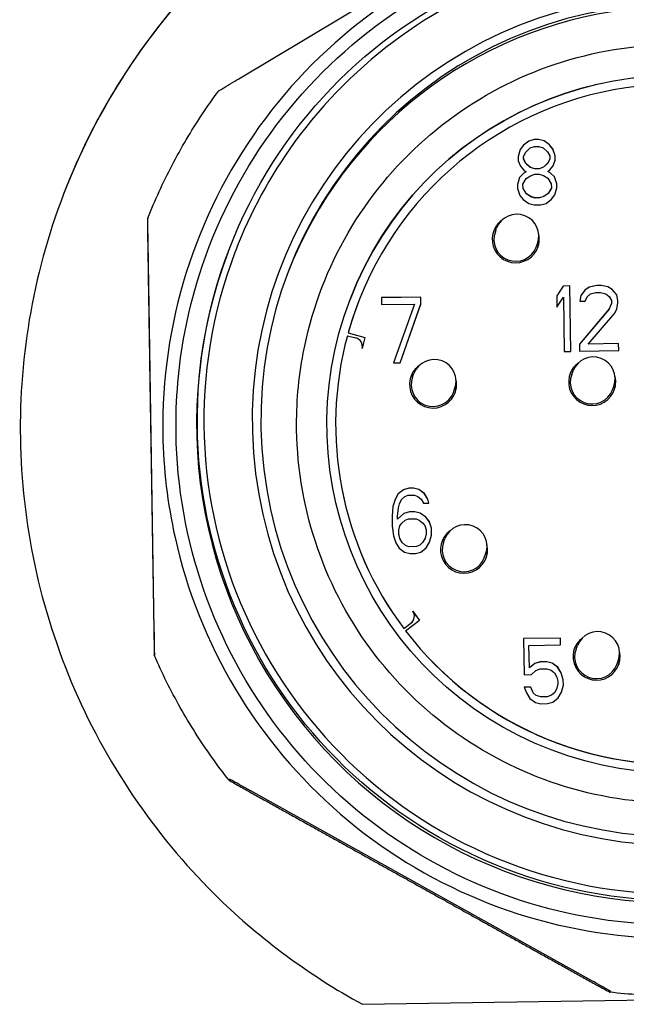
# Model space of a CAD drawing. Header units: inches. Extents: x 24 to 1128, y -74 to 748.
# Tile 118 of 256: x 403.795 to 404.343, y 214.69 to 215.579. Entities that reach past the tile are written whole.
import ezdxf

# ---------------------------------------------------------------- set-up
doc = ezdxf.new("R2010")
doc.units = ezdxf.units.IN
doc.header["$LTSCALE"] = 32
doc.header["$MEASUREMENT"] = 0
doc.layers.add('Visible (ANSI)', color=7, linetype='Continuous', lineweight=30)

msp = doc.modelspace()

# ---------------------------------------------------------------- linework, layer by layer
at = {"layer": 'Visible (ANSI)'}
for p, q in [((403.99301, 215.52577), (404.29392, 215.70592)), ((404.25967, 215.4708), (404.25477, 215.46946)), ((404.25969, 215.47083), (404.25479, 215.4695)), ((404.26361, 215.47086), (404.25967, 215.4708)), ((404.25969, 215.47083), (404.25967, 215.4708)), ((404.26362, 215.4709), (404.25969, 215.47083)), ((404.26362, 215.4709), (404.26361, 215.47086)), ((404.26855, 215.46968), (404.26361, 215.47086)), ((404.26856, 215.46972), (404.26362, 215.4709)), ((404.26856, 215.46972), (404.26855, 215.46968)), ((404.27353, 215.46599), (404.26855, 215.46968)), ((404.27355, 215.46603), (404.26856, 215.46972)), ((404.24703, 215.46184), (404.24517, 215.45553)), ((404.24991, 215.46562), (404.24702, 215.46181)), ((404.24993, 215.46565), (404.24703, 215.46184)), ((404.25477, 215.46946), (404.24991, 215.46562)), ((404.24993, 215.46565), (404.24991, 215.46562)), ((404.25479, 215.4695), (404.24993, 215.46565)), ((404.25199, 215.4594), (404.25587, 215.46323)), ((404.25479, 215.4695), (404.25477, 215.46946)), ((404.25587, 215.46323), (404.25979, 215.46455)), ((404.25979, 215.46455), (404.26372, 215.46462)), ((404.26372, 215.46462), (404.26768, 215.46342)), ((404.26768, 215.46342), (404.27168, 215.45972)), ((404.27355, 215.46603), (404.27353, 215.46599)), ((404.27654, 215.46227), (404.27353, 215.46599)), ((404.27656, 215.46231), (404.27355, 215.46603)), ((404.27656, 215.46231), (404.27654, 215.46227)), ((404.27861, 215.45602), (404.27654, 215.46227)), ((404.27863, 215.45606), (404.27656, 215.46231)), ((404.24517, 215.45553), (404.24523, 215.45176)), ((404.25009, 215.4556), (404.25007, 215.45557)), ((404.25011, 215.45305), (404.25007, 215.45557)), ((404.25009, 215.4556), (404.25199, 215.4594)), ((404.25013, 215.45309), (404.25009, 215.4556)), ((404.25013, 215.45309), (404.25011, 215.45305)), ((404.25214, 215.44932), (404.25011, 215.45305)), ((404.25215, 215.44935), (404.25013, 215.45309)), ((404.27168, 215.45972), (404.2737, 215.45598)), ((404.27373, 215.45343), (404.27182, 215.44963)), ((404.27374, 215.45347), (404.27184, 215.44967)), ((404.2737, 215.45598), (404.27374, 215.45347)), ((404.27374, 215.45347), (404.27373, 215.45343)), ((404.2768, 215.44723), (404.27869, 215.45229)), ((404.27863, 215.45606), (404.27861, 215.45602)), ((404.27867, 215.45225), (404.27861, 215.45602)), ((404.27869, 215.45229), (404.27863, 215.45606)), ((404.24523, 215.45176), (404.24727, 215.44676)), ((404.24727, 215.44676), (404.25029, 215.44304)), ((404.25029, 215.44304), (404.25227, 215.44182)), ((404.25215, 215.44935), (404.25214, 215.44932)), ((404.25614, 215.44561), (404.25214, 215.44932)), ((404.25615, 215.44565), (404.25215, 215.44935)), ((404.25615, 215.44565), (404.25614, 215.44561)), ((404.26009, 215.44441), (404.25614, 215.44561)), ((404.26011, 215.44445), (404.25615, 215.44565)), ((404.26403, 215.44448), (404.26009, 215.44441)), ((404.26011, 215.44445), (404.26009, 215.44441)), ((404.26404, 215.44452), (404.26011, 215.44445)), ((404.26795, 215.4458), (404.26403, 215.44448)), ((404.26404, 215.44452), (404.26403, 215.44448)), ((404.26796, 215.44583), (404.26404, 215.44452)), ((404.27182, 215.44963), (404.26795, 215.4458)), ((404.26796, 215.44583), (404.26795, 215.4458)), ((404.27184, 215.44967), (404.26796, 215.44583)), ((404.27184, 215.44967), (404.27182, 215.44963)), ((404.27196, 215.44213), (404.2739, 215.44341)), ((404.2739, 215.44341), (404.2768, 215.44723)), ((404.24645, 215.4367), (404.24458, 215.43038)), ((404.25031, 215.44049), (404.24644, 215.43666)), ((404.25033, 215.44053), (404.24645, 215.4367)), ((404.2495, 215.43046), (404.25237, 215.43553)), ((404.25226, 215.44178), (404.25031, 215.44049)), ((404.25033, 215.44053), (404.25031, 215.44049)), ((404.25227, 215.44182), (404.25033, 215.44053)), ((404.25227, 215.44182), (404.25226, 215.44178)), ((404.25237, 215.43553), (404.25627, 215.43811)), ((404.25627, 215.43811), (404.26019, 215.43943)), ((404.26019, 215.43943), (404.26412, 215.43949)), ((404.26412, 215.43949), (404.26808, 215.4383)), ((404.26808, 215.4383), (404.27206, 215.43585)), ((404.27196, 215.44213), (404.27194, 215.44209)), ((404.27393, 215.44086), (404.27194, 215.44209)), ((404.27394, 215.4409), (404.27196, 215.44213)), ((404.27206, 215.43585), (404.27509, 215.43087)), ((404.27394, 215.4409), (404.27393, 215.44086)), ((404.27793, 215.43716), (404.27393, 215.44086)), ((404.27794, 215.4372), (404.27394, 215.4409)), ((404.27794, 215.4372), (404.27793, 215.43716)), ((404.27999, 215.43091), (404.27793, 215.43716)), ((404.28001, 215.43095), (404.27794, 215.4372)), ((404.24458, 215.43038), (404.24464, 215.42662)), ((404.24464, 215.42662), (404.24671, 215.42037)), ((404.2495, 215.43046), (404.24949, 215.43042)), ((404.24955, 215.42666), (404.24949, 215.43042)), ((404.24956, 215.42669), (404.2495, 215.43046)), ((404.24956, 215.42669), (404.24955, 215.42666)), ((404.25258, 215.42168), (404.24955, 215.42666)), ((404.25259, 215.42172), (404.24956, 215.42669)), ((404.27513, 215.42706), (404.27226, 215.42199)), ((404.27515, 215.4271), (404.27228, 215.42203)), ((404.27509, 215.43087), (404.27515, 215.4271)), ((404.27515, 215.4271), (404.27513, 215.42706)), ((404.2782, 215.42086), (404.28007, 215.42718)), ((404.2782, 215.42086), (404.28005, 215.42714)), ((404.28001, 215.43095), (404.27999, 215.43091)), ((404.28005, 215.42714), (404.27999, 215.43091)), ((404.28007, 215.42718), (404.28001, 215.43095)), ((404.28007, 215.42718), (404.28005, 215.42714)), ((404.24671, 215.42037), (404.24972, 215.41664)), ((404.24972, 215.41664), (404.2547, 215.41295)), ((404.25259, 215.42172), (404.25258, 215.42168)), ((404.25656, 215.41923), (404.25258, 215.42168)), ((404.25657, 215.41926), (404.25259, 215.42172)), ((404.25657, 215.41926), (404.25656, 215.41923)), ((404.26051, 215.41803), (404.25656, 215.41923)), ((404.26053, 215.41807), (404.25657, 215.41926)), ((404.26445, 215.4181), (404.26051, 215.41803)), ((404.26053, 215.41807), (404.26051, 215.41803)), ((404.26446, 215.41813), (404.26053, 215.41807)), ((404.26836, 215.41941), (404.26445, 215.4181)), ((404.26446, 215.41813), (404.26445, 215.4181)), ((404.26838, 215.41945), (404.26446, 215.41813)), ((404.27226, 215.42199), (404.26836, 215.41941)), ((404.26838, 215.41945), (404.26836, 215.41941)), ((404.27228, 215.42203), (404.26838, 215.41945)), ((404.27045, 215.4132), (404.27531, 215.41705)), ((404.27228, 215.42203), (404.27226, 215.42199)), ((404.27531, 215.41705), (404.2782, 215.42086)), ((404.2547, 215.41295), (404.25964, 215.41177)), ((404.25964, 215.41177), (404.26555, 215.41187)), ((404.26555, 215.41187), (404.27045, 215.4132)), ((403.91062, 215.39976), (403.91025, 215.3988)), ((404.22455, 215.38764), (404.22574, 215.39074)), ((403.91657, 215.0277), (403.91099, 215.37836)), ((404.26131, 215.37356), (404.2625, 215.37667)), ((403.98415, 215.3717), (403.98334, 215.36961)), ((403.98987, 215.37014), (403.98968, 215.36965)), ((404.28581, 215.33856), (404.28004, 215.32967)), ((404.28579, 215.33852), (404.28004, 215.32966)), ((404.2917, 215.33862), (404.28579, 215.33852)), ((404.28581, 215.33856), (404.28579, 215.33852)), ((404.29171, 215.33866), (404.28581, 215.33856)), ((404.29171, 215.33866), (404.2917, 215.33862)), ((404.29264, 215.27961), (404.2917, 215.33862)), ((404.29265, 215.27961), (404.29171, 215.33866)), ((404.30943, 215.33764), (404.30554, 215.33507)), ((404.30945, 215.33768), (404.30555, 215.3351)), ((404.3163, 215.33901), (404.30943, 215.33764)), ((404.30945, 215.33768), (404.30943, 215.33764)), ((404.31632, 215.33905), (404.30945, 215.33768)), ((404.32024, 215.33907), (404.3163, 215.33901)), ((404.31632, 215.33905), (404.3163, 215.33901)), ((404.32025, 215.33911), (404.31632, 215.33905)), ((404.32025, 215.33911), (404.32024, 215.33907)), ((404.32616, 215.33791), (404.32024, 215.33907)), ((404.32618, 215.33795), (404.32025, 215.33911)), ((404.32618, 215.33795), (404.32616, 215.33791)), ((404.33014, 215.33546), (404.32616, 215.33791)), ((404.33015, 215.3355), (404.32618, 215.33795)), ((404.15721, 215.32865), (404.12178, 215.32809)), ((404.1572, 215.32861), (404.12178, 215.32805)), ((404.12178, 215.32809), (404.12188, 215.3218)), ((404.15721, 215.32865), (404.1572, 215.32861)), ((404.1573, 215.32233), (404.1572, 215.32861)), ((404.15731, 215.32237), (404.15721, 215.32865)), ((404.28004, 215.32967), (404.2802, 215.31962)), ((404.2802, 215.31962), (404.28597, 215.32851)), ((404.28597, 215.32851), (404.28675, 215.27952)), ((404.30169, 215.33002), (404.30079, 215.32498)), ((404.30555, 215.3351), (404.30169, 215.33002)), ((404.30554, 215.33507), (404.30169, 215.32999)), ((404.30555, 215.3351), (404.30554, 215.33507)), ((404.30571, 215.32505), (404.30762, 215.32885)), ((404.30762, 215.32885), (404.31053, 215.33141)), ((404.31053, 215.33141), (404.31543, 215.33275)), ((404.31543, 215.33275), (404.31937, 215.33281)), ((404.31937, 215.33281), (404.32431, 215.33163)), ((404.32431, 215.33163), (404.3273, 215.32917)), ((404.3273, 215.32917), (404.32933, 215.32543)), ((404.33015, 215.3355), (404.33014, 215.33546)), ((404.33416, 215.33049), (404.33014, 215.33546)), ((404.33417, 215.33053), (404.33015, 215.3355)), ((404.33417, 215.33053), (404.33416, 215.33049)), ((404.33522, 215.32548), (404.33416, 215.33049)), ((404.33523, 215.32552), (404.33417, 215.33053)), ((404.10062, 215.32357), (404.10063, 215.3236)), ((404.12188, 215.3218), (404.15141, 215.32227)), ((404.15141, 215.32227), (404.13256, 215.2692)), ((404.13847, 215.26929), (404.15731, 215.32237)), ((404.13847, 215.26929), (404.1573, 215.32233)), ((404.15731, 215.32237), (404.1573, 215.32233)), ((404.30079, 215.32498), (404.30571, 215.32505)), ((404.32937, 215.32292), (404.32748, 215.31786)), ((404.32933, 215.32543), (404.32937, 215.32292)), ((404.33436, 215.31795), (404.33526, 215.32297)), ((404.33437, 215.31797), (404.33527, 215.32301)), ((404.33523, 215.32552), (404.33522, 215.32548)), ((404.33526, 215.32297), (404.33522, 215.32548)), ((404.33527, 215.32301), (404.33523, 215.32552)), ((404.33527, 215.32301), (404.33526, 215.32297)), ((404.32748, 215.31786), (404.30043, 215.28602)), ((404.32747, 215.31782), (404.30043, 215.286)), ((404.3083, 215.28614), (404.33246, 215.31417)), ((404.32748, 215.31786), (404.32747, 215.31782)), ((404.33246, 215.31417), (404.33437, 215.31797)), ((404.0909, 215.2937), (404.09091, 215.29373)), ((404.09091, 215.29373), (404.09862, 215.29166)), ((404.09161, 215.29628), (404.09162, 215.29632)), ((404.09161, 215.29628), (404.10678, 215.29205)), ((404.09162, 215.29632), (404.10679, 215.29209)), ((404.10678, 215.29205), (404.10679, 215.29209)), ((404.30043, 215.28602), (404.30053, 215.27974)), ((404.33584, 215.28654), (404.30828, 215.2861)), ((404.3083, 215.28614), (404.30828, 215.2861)), ((404.33585, 215.28658), (404.3083, 215.28614)), ((404.33585, 215.28658), (404.33584, 215.28654)), ((404.33594, 215.2803), (404.33584, 215.28654)), ((404.33595, 215.2803), (404.33585, 215.28658)), ((404.28675, 215.27952), (404.29265, 215.27961)), ((404.30053, 215.27974), (404.33595, 215.2803)), ((404.13256, 215.2692), (404.13847, 215.26929)), ((404.14985, 215.25652), (404.15104, 215.25963)), ((404.29353, 215.2588), (404.29472, 215.26191)), ((404.3303, 215.24472), (404.33149, 215.24783)), ((404.18662, 215.24244), (404.18781, 215.24555)), ((404.13681, 215.15084), (404.13393, 215.14577)), ((404.13679, 215.15081), (404.13393, 215.14575)), ((404.14165, 215.15465), (404.13679, 215.15081)), ((404.13681, 215.15084), (404.13679, 215.15081)), ((404.14167, 215.15469), (404.13681, 215.15084)), ((404.14655, 215.15599), (404.14165, 215.15465)), ((404.14167, 215.15469), (404.14165, 215.15465)), ((404.14657, 215.15603), (404.14167, 215.15469)), ((404.14275, 215.14843), (404.14568, 215.14973)), ((404.14568, 215.14973), (404.15159, 215.14982)), ((404.15049, 215.15605), (404.14655, 215.15599)), ((404.14657, 215.15603), (404.14655, 215.15599)), ((404.1505, 215.15609), (404.14657, 215.15603)), ((404.1505, 215.15609), (404.15049, 215.15605)), ((404.15543, 215.15487), (404.15049, 215.15605)), ((404.15545, 215.15491), (404.1505, 215.15609)), ((404.15159, 215.14982), (404.15456, 215.14861)), ((404.15545, 215.15491), (404.15543, 215.15487)), ((404.16041, 215.15118), (404.15543, 215.15487)), ((404.16043, 215.15122), (404.15545, 215.15491)), ((404.16043, 215.15122), (404.16041, 215.15118)), ((404.16344, 215.1462), (404.16041, 215.15118)), ((404.16346, 215.14624), (404.16043, 215.15122)), ((404.13393, 215.14577), (404.13207, 215.13946)), ((404.13699, 215.13824), (404.13792, 215.14203)), ((404.13701, 215.13828), (404.13793, 215.14207)), ((404.13793, 215.14207), (404.13792, 215.14203)), ((404.13793, 215.14207), (404.13984, 215.14587)), ((404.13984, 215.14587), (404.14275, 215.14843)), ((404.15456, 215.14861), (404.15755, 215.14615)), ((404.15755, 215.14615), (404.15958, 215.14241)), ((404.15958, 215.14241), (404.1645, 215.14249)), ((404.16346, 215.14624), (404.16344, 215.1462)), ((404.16448, 215.14249), (404.16344, 215.1462)), ((404.1645, 215.14249), (404.16346, 215.14624)), ((404.13207, 215.13946), (404.13122, 215.13065)), ((404.13613, 215.13069), (404.13699, 215.13824)), ((404.13614, 215.13073), (404.13701, 215.13828)), ((404.14199, 215.1333), (404.13617, 215.12818)), ((404.14201, 215.13333), (404.13618, 215.12822)), ((404.13701, 215.13828), (404.13699, 215.13824)), ((404.14689, 215.13463), (404.14199, 215.1333)), ((404.14201, 215.13333), (404.14199, 215.1333)), ((404.14691, 215.13467), (404.14201, 215.13333)), ((404.15181, 215.13471), (404.14689, 215.13463)), ((404.14691, 215.13467), (404.14689, 215.13463)), ((404.15183, 215.13475), (404.14691, 215.13467)), ((404.15183, 215.13475), (404.15181, 215.13471)), ((404.15675, 215.13353), (404.15181, 215.13471)), ((404.15677, 215.13357), (404.15183, 215.13475)), ((404.15677, 215.13357), (404.15675, 215.13353)), ((404.16173, 215.12984), (404.15675, 215.13353)), ((404.16175, 215.12988), (404.15677, 215.13357)), ((404.13122, 215.13065), (404.13136, 215.12186)), ((404.13614, 215.13073), (404.13613, 215.13069)), ((404.13617, 215.12818), (404.13613, 215.13069)), ((404.13618, 215.12822), (404.13614, 215.13073)), ((404.13618, 215.12822), (404.13617, 215.12818)), ((404.13825, 215.12197), (404.14018, 215.12451)), ((404.14018, 215.12451), (404.14309, 215.12707)), ((404.14309, 215.12707), (404.14602, 215.12837)), ((404.14602, 215.12837), (404.15291, 215.12848)), ((404.15291, 215.12848), (404.15588, 215.12727)), ((404.15588, 215.12727), (404.15888, 215.12481)), ((404.15888, 215.12481), (404.16089, 215.12232)), ((404.16175, 215.12988), (404.16173, 215.12984)), ((404.16475, 215.12612), (404.16173, 215.12984)), ((404.16476, 215.12616), (404.16175, 215.12988)), ((404.16476, 215.12616), (404.16475, 215.12612)), ((404.16682, 215.11987), (404.16475, 215.12612)), ((404.16683, 215.11991), (404.16476, 215.12616)), ((404.13136, 215.12186), (404.13249, 215.11308)), ((404.13731, 215.11814), (404.13824, 215.12193)), ((404.13733, 215.11818), (404.13731, 215.11814)), ((404.13737, 215.11437), (404.13731, 215.11814)), ((404.13733, 215.11818), (404.13825, 215.12197)), ((404.13739, 215.11441), (404.13733, 215.11818)), ((404.13739, 215.11441), (404.13737, 215.11437)), ((404.13842, 215.11062), (404.13737, 215.11437)), ((404.13843, 215.11066), (404.13739, 215.11441)), ((404.13825, 215.12197), (404.13824, 215.12193)), ((404.16089, 215.12232), (404.16193, 215.11857)), ((404.16199, 215.1148), (404.16106, 215.11102)), ((404.16193, 215.11857), (404.16199, 215.1148)), ((404.16683, 215.11991), (404.16682, 215.11987)), ((404.16692, 215.11359), (404.16682, 215.11987)), ((404.16693, 215.11362), (404.16683, 215.11991)), ((404.13249, 215.11308), (404.13455, 215.10683)), ((404.13455, 215.10683), (404.13759, 215.10185)), ((404.13843, 215.11066), (404.13842, 215.11062)), ((404.14044, 215.10688), (404.13842, 215.11062)), ((404.14046, 215.10692), (404.13843, 215.11066)), ((404.14046, 215.10692), (404.14044, 215.10688)), ((404.14344, 215.10442), (404.14044, 215.10688)), ((404.14345, 215.10446), (404.14046, 215.10692)), ((404.15914, 215.10718), (404.15623, 215.10462)), ((404.15916, 215.10722), (404.15624, 215.10466)), ((404.16105, 215.11098), (404.15914, 215.10718)), ((404.15916, 215.10722), (404.15914, 215.10718)), ((404.16106, 215.11102), (404.15916, 215.10722)), ((404.16106, 215.11102), (404.16105, 215.11098)), ((404.16219, 215.10224), (404.16506, 215.10731)), ((404.16505, 215.1073), (404.16692, 215.11359)), ((404.16506, 215.10731), (404.16693, 215.11362)), ((404.16693, 215.11362), (404.16692, 215.11359)), ((404.17781, 215.10735), (404.179, 215.11046)), ((404.13759, 215.10185), (404.14257, 215.09816)), ((404.14257, 215.09816), (404.14751, 215.09698)), ((404.14345, 215.10446), (404.14344, 215.10442)), ((404.14641, 215.10321), (404.14344, 215.10442)), ((404.14642, 215.10325), (404.14345, 215.10446)), ((404.1533, 215.10332), (404.14641, 215.10321)), ((404.14642, 215.10325), (404.14641, 215.10321)), ((404.15331, 215.10336), (404.14642, 215.10325)), ((404.14751, 215.09698), (404.15243, 215.09706)), ((404.15243, 215.09706), (404.15733, 215.09839)), ((404.15623, 215.10462), (404.1533, 215.10332)), ((404.15331, 215.10336), (404.1533, 215.10332)), ((404.15624, 215.10466), (404.15331, 215.10336)), ((404.15624, 215.10466), (404.15623, 215.10462)), ((404.15733, 215.09839), (404.16219, 215.10224)), ((404.21458, 215.09327), (404.21577, 215.09638)), ((404.14186, 215.02934), (404.14824, 215.03413)), ((404.14187, 215.02938), (404.14825, 215.03417)), ((404.14349, 215.02724), (404.156, 215.03681)), ((404.15086, 215.03761), (404.15088, 215.03765)), ((404.14186, 215.02934), (404.14187, 215.02938)), ((404.14348, 215.0272), (404.14349, 215.02724)), ((404.28338, 215.02078), (404.24992, 215.02025)), ((404.28337, 215.02075), (404.24992, 215.02021)), ((404.24992, 215.02025), (404.25044, 214.98759)), ((404.28338, 215.02078), (404.28337, 215.02075)), ((404.28346, 215.0145), (404.28337, 215.02075)), ((404.28348, 215.0145), (404.28338, 215.02078)), ((404.25494, 215.01405), (404.25493, 215.01401)), ((404.25525, 214.99391), (404.25493, 215.01401)), ((404.25494, 215.01405), (404.28348, 215.0145)), ((404.25526, 214.99395), (404.25494, 215.01405)), ((404.29747, 215.01081), (404.29866, 215.01392)), ((403.91688, 215.00613), (403.91651, 215.00517)), ((404.26501, 214.99909), (404.26011, 214.99776)), ((404.26502, 214.99913), (404.26012, 214.9978)), ((404.27091, 214.99919), (404.26501, 214.99909)), ((404.26502, 214.99913), (404.26501, 214.99909)), ((404.27093, 214.99922), (404.26502, 214.99913)), ((404.27093, 214.99922), (404.27091, 214.99919)), ((404.27585, 214.99801), (404.27091, 214.99919)), ((404.27587, 214.99805), (404.27093, 214.99922)), ((404.33424, 214.99673), (404.33543, 214.99984)), ((404.26011, 214.99776), (404.25525, 214.99391)), ((404.25526, 214.99395), (404.25525, 214.99391)), ((404.26012, 214.9978), (404.25526, 214.99395)), ((404.25733, 214.9877), (404.2612, 214.99153)), ((404.26012, 214.9978), (404.26011, 214.99776)), ((404.2612, 214.99153), (404.26512, 214.99285)), ((404.26512, 214.99285), (404.27103, 214.99294)), ((404.27103, 214.99294), (404.27498, 214.99175)), ((404.27498, 214.99175), (404.27797, 214.98928)), ((404.27587, 214.99805), (404.27585, 214.99801)), ((404.28083, 214.99432), (404.27585, 214.99801)), ((404.28085, 214.99435), (404.27587, 214.99805)), ((404.28085, 214.99435), (404.28083, 214.99432)), ((404.28386, 214.98934), (404.28083, 214.99432)), ((404.28388, 214.98938), (404.28085, 214.99435)), ((404.25044, 214.98759), (404.25733, 214.9877)), ((404.27797, 214.98928), (404.28, 214.98555)), ((404.28, 214.98555), (404.28105, 214.98179)), ((404.28105, 214.98179), (404.28109, 214.97928)), ((404.28388, 214.98938), (404.28386, 214.98934)), ((404.28593, 214.98309), (404.28386, 214.98934)), ((404.28595, 214.98313), (404.28388, 214.98938)), ((404.28595, 214.98313), (404.28593, 214.98309)), ((404.28601, 214.97806), (404.28593, 214.98309)), ((404.28603, 214.9781), (404.28595, 214.98313)), ((404.25652, 214.97638), (404.25062, 214.97628)), ((404.25062, 214.97628), (404.25267, 214.97129)), ((404.25651, 214.97634), (404.25063, 214.97625)), ((404.25652, 214.97638), (404.25651, 214.97634)), ((404.25856, 214.97134), (404.25651, 214.97634)), ((404.25857, 214.97138), (404.25652, 214.97638)), ((404.28015, 214.97546), (404.27824, 214.97166)), ((404.28016, 214.9755), (404.27825, 214.9717)), ((404.28016, 214.9755), (404.28015, 214.97546)), ((404.28109, 214.97928), (404.28016, 214.9755)), ((404.28415, 214.97178), (404.28601, 214.97806)), ((404.28416, 214.97179), (404.28603, 214.9781)), ((404.28603, 214.9781), (404.28601, 214.97806)), ((404.25267, 214.97129), (404.2557, 214.96631)), ((404.2557, 214.96631), (404.26068, 214.96262)), ((404.25857, 214.97138), (404.25856, 214.97134)), ((404.26155, 214.96888), (404.25856, 214.97134)), ((404.26156, 214.96892), (404.25857, 214.97138)), ((404.26156, 214.96892), (404.26155, 214.96888)), ((404.26551, 214.96769), (404.26155, 214.96888)), ((404.26552, 214.96772), (404.26156, 214.96892)), ((404.27141, 214.96778), (404.26551, 214.96769)), ((404.26552, 214.96772), (404.26551, 214.96769)), ((404.27143, 214.96782), (404.26552, 214.96772)), ((404.27533, 214.9691), (404.27141, 214.96778)), ((404.27143, 214.96782), (404.27141, 214.96778)), ((404.27534, 214.96914), (404.27143, 214.96782)), ((404.27824, 214.97166), (404.27533, 214.9691)), ((404.27534, 214.96914), (404.27533, 214.9691)), ((404.27825, 214.9717), (404.27534, 214.96914)), ((404.27643, 214.96287), (404.28129, 214.96672)), ((404.27825, 214.9717), (404.27824, 214.97166)), ((404.28129, 214.96672), (404.28416, 214.97179)), ((404.26068, 214.96262), (404.26562, 214.96144)), ((404.26562, 214.96144), (404.27153, 214.96154)), ((404.27153, 214.96154), (404.27643, 214.96287)), ((403.98442, 214.89332), (403.98406, 214.89236)), ((404.30972, 214.71244), (404.00323, 214.88296)), ((404.10445, 214.69007), (404.68331, 214.69925)), ((404.32846, 214.70191), (404.32809, 214.70095))]:
    msp.add_line(p, q, dxfattribs=at)
for centre in [(404.24412, 215.3837), (404.3131, 215.25487), (404.16942, 215.25259), (404.19739, 215.10342), (404.31705, 215.00688)]:
    msp.add_arc(centre, 0.01969, 339.04633, 159.04633, dxfattribs=at)
for centre, major_axis, ratio, start_param, end_param in [((404.3857, 215.20931), (-0.5515, 0.21119), 0.99994, 5.60626, 6.282524), ((404.38883, 215.2175), (-0.35847, 0.13727), 0.99994, 5.216001, 11.255135), ((404.3888, 215.21742), (-0.35112, 0.13446), 0.99994, 5.19888, 11.272257), ((404.38775, 215.21467), (-0.35112, 0.13446), 0.99994, 5.19888, 6.279278), ((404.3874, 215.21375), (-0.29413, 0.11263), 0.99994, 3.141794, 6.282984), ((404.38741, 215.21379), (-0.28678, 0.10982), 0.99994, 4.072958, 6.376793), ((404.24301, 215.3808), (-0.01218, 0.01742), 0.999978, 0, 4.331631), ((404.24293, 215.3806), (-0.01982, 0.0077), 0.99994, 5.724976, 6.283185), ((404.24293, 215.3806), (0.01838, -0.00704), 0.99994, 3.141593, 6.283185), ((404.24293, 215.3806), (0.02085, 0.00417), 0.999974, 5.724976, 6.283185), ((404.38777, 215.21473), (-0.40443, 0.15487), 0.99994, 0, 3.141593), ((404.3886, 215.21689), (0.39892, -0.15276), 0.99994, 3.141593, 6.283185), ((404.3874, 215.21375), (-0.28678, 0.10982), 0.99994, 0, 0.093607), ((404.3874, 215.21375), (-0.28678, 0.10982), 0.99994, 0.102334, 1.009905), ((404.38741, 215.21379), (-0.28678, 0.10982), 0.99994, 0.102334, 1.009905), ((404.38741, 215.21379), (-0.27207, 0.10419), 0.99994, 0.093607, 0.128653), ((404.3874, 215.21375), (-0.27207, 0.10419), 0.99994, 0.093607, 0.127548), ((404.09657, 215.28406), (0.00765, -0.00185), 0.999942, 0, 1.544477), ((404.16831, 215.24968), (-0.01218, 0.01742), 0.999978, 0, 4.331631), ((404.16823, 215.24948), (-0.01982, 0.0077), 0.99994, 5.724976, 6.283185), ((404.31199, 215.25196), (-0.01218, 0.01742), 0.999978, 0, 4.331631), ((404.31191, 215.25176), (-0.01982, 0.0077), 0.99994, 5.724976, 6.283185), ((404.16823, 215.24948), (0.01838, -0.00704), 0.99994, 3.141593, 6.283185), ((404.31191, 215.25176), (0.01838, -0.00704), 0.99994, 3.141593, 6.283185), ((404.16823, 215.24948), (0.02085, 0.00417), 0.999974, 5.724976, 6.283185), ((404.31191, 215.25176), (0.02085, 0.00417), 0.999974, 5.724976, 6.283185), ((404.19628, 215.10051), (-0.01218, 0.01742), 0.999978, 0, 4.331631), ((404.1962, 215.10031), (-0.01982, 0.0077), 0.99994, 5.724976, 6.283185), ((404.38741, 215.21379), (0.28678, -0.10982), 0.99994, 4.160224, 6.289526), ((404.1962, 215.10031), (0.01838, -0.00704), 0.99994, 3.141593, 6.283185), ((404.3874, 215.21375), (0.28678, -0.10982), 0.99994, 4.160224, 6.283185), ((404.1962, 215.10031), (0.02085, 0.00417), 0.999974, 5.724976, 6.283185), ((404.14352, 215.04046), (0.00473, -0.0063), 0.999974, 0, 1.544477), ((404.38741, 215.21379), (0.27207, -0.10419), 0.99994, 4.125179, 4.160224), ((404.3874, 215.21375), (-0.27207, 0.10419), 0.99994, 0.98598, 1.018559), ((404.14351, 215.04043), (0.00735, -0.00282), 0.99994, 5.722294, 6.283185), ((404.31593, 215.00398), (-0.01218, 0.01742), 0.999978, 0, 4.331631), ((404.31586, 215.00377), (-0.01982, 0.0077), 0.99994, 5.724976, 6.283185), ((404.31586, 215.00377), (0.01838, -0.00704), 0.99994, 3.141593, 6.283185), ((404.31586, 215.00377), (0.02085, 0.00417), 0.999974, 5.724976, 6.283185)]:
    msp.add_ellipse(centre, major_axis=major_axis, ratio=ratio, start_param=start_param, end_param=end_param, dxfattribs=at)
for centre, major_axis in [((404.38858, 215.21683), (-0.40443, 0.15487)), ((404.38744, 215.21387), (0.29413, -0.11263))]:
    msp.add_ellipse(centre, major_axis=major_axis, ratio=0.99994, dxfattribs=at)
for points, knots in [([(404.08808, 215.71937), (404.04067, 215.69155), (403.99769, 215.65765), (403.91054, 215.56783), (403.86631, 215.50136), (403.82273, 215.39184), (403.81186, 215.35373), (403.79797, 215.27695), (403.79497, 215.23829), (403.79616, 215.16338), (403.80039, 215.1248), (403.81671, 215.04839), (403.82879, 215.01055), (403.87584, 214.90215), (403.92216, 214.8368), (404.01214, 214.7493), (404.05617, 214.71656), (404.10445, 214.69007)], [-3.829059, -3.829059, -3.829059, -3.829059, -3.426449, -3.426449, -2.855521, -2.855521, -2.570057, -2.570057, -2.284593, -2.284593, -1.999129, -1.999129, -1.713665, -1.713665, -1.142736, -1.142736, -0.740127, -0.740127, -0.740127, -0.740127]), ([(403.92425, 215.20482), (403.92346, 215.25415), (403.93064, 215.3036), (403.96019, 215.39776), (403.98256, 215.44244), (404.04023, 215.52252), (404.07552, 215.5579), (404.15545, 215.61577), (404.20008, 215.63825), (404.29416, 215.66804), (404.3436, 215.67534), (404.44228, 215.67403), (404.4915, 215.66541), (404.58476, 215.63312), (404.62877, 215.60945), (404.70714, 215.54947), (404.74148, 215.51316), (404.79699, 215.43157), (404.81817, 215.38631), (404.8452, 215.2914), (404.85106, 215.24177), (404.84687, 215.14318), (404.83681, 215.09423), (404.80182, 215.00196), (404.77688, 214.95866), (404.71463, 214.88208), (404.67734, 214.84883), (404.59416, 214.79572), (404.5483, 214.77588), (404.45264, 214.75163), (404.40286, 214.74723), (404.30442, 214.7543), (404.25579, 214.76578), (404.16457, 214.80346), (404.12201, 214.82965), (404.04728, 214.89411), (404.01513, 214.93236), (403.96446, 215.01705), (403.94597, 215.06347), (403.92844, 215.14222), (403.92475, 215.17349), (403.92425, 215.20482)], [0, 0, 0, 0, 0.319998, 0.319998, 0.639996, 0.639996, 0.959994, 0.959994, 1.279993, 1.279993, 1.599993, 1.599993, 1.919995, 1.919995, 2.239998, 2.239998, 2.56, 2.56, 2.88, 2.88, 3.2, 3.2, 3.519998, 3.519998, 3.839995, 3.839995, 4.159994, 4.159994, 4.479993, 4.479993, 4.799994, 4.799994, 5.119996, 5.119996, 5.439998, 5.439998, 5.76, 5.76, 6.08, 6.08, 6.283185, 6.283185, 6.283185, 6.283185]), ([(403.9362, 215.20539), (403.93697, 215.15731), (403.94549, 215.10937), (403.97719, 215.01858), (404.00036, 214.97575), (404.05901, 214.89954), (404.09448, 214.86617), (404.17412, 214.81227), (404.21829, 214.79175), (404.31084, 214.76565), (404.35922, 214.76006), (404.45529, 214.76439), (404.50297, 214.77431), (404.5928, 214.80864), (404.63493, 214.83305), (404.7094, 214.89389), (404.74172, 214.93032), (404.79326, 215.0115), (404.81248, 215.05624), (404.83587, 215.14951), (404.84004, 215.19803), (404.8329, 215.29393), (404.8216, 215.34129), (404.78465, 215.43008), (404.75902, 215.47148), (404.69602, 215.54414), (404.65867, 215.57538), (404.57601, 215.62454), (404.53072, 215.64244), (404.4368, 215.6631), (404.38818, 215.66585), (404.29253, 215.65592), (404.24551, 215.64324), (404.15784, 215.60372), (404.1172, 215.5769), (404.04641, 215.51181), (404.01628, 215.47356), (403.96956, 215.38951), (403.95298, 215.34372), (403.93835, 215.26649), (403.93572, 215.23591), (403.9362, 215.20539)], [0, 0, 0, 0, 0.32, 0.32, 0.64, 0.64, 0.96, 0.96, 1.28, 1.28, 1.6, 1.6, 1.920001, 1.920001, 2.240001, 2.240001, 2.560001, 2.560001, 2.88, 2.88, 3.2, 3.2, 3.52, 3.52, 3.84, 3.84, 4.16, 4.16, 4.48, 4.48, 4.800001, 4.800001, 5.120001, 5.120001, 5.440001, 5.440001, 5.760001, 5.760001, 6.08, 6.08, 6.283185, 6.283185, 6.283185, 6.283185]), ([(404.7877, 215.06462), (404.804, 215.10717), (404.81342, 215.15234), (404.81758, 215.24336), (404.81232, 215.28921), (404.78764, 215.37692), (404.76822, 215.41878), (404.71719, 215.49429), (404.68559, 215.52791), (404.61341, 215.58353), (404.57283, 215.60552), (404.48682, 215.63561), (404.44139, 215.64371), (404.35027, 215.64521), (404.3046, 215.63862), (404.21764, 215.61139), (404.17636, 215.59076), (404.10238, 215.53755), (404.06969, 215.50499), (404.02108, 215.43795), (404.00319, 215.40492), (403.98987, 215.37014)], [2.760006, 2.760006, 2.760006, 2.760006, 3.080005, 3.080005, 3.400004, 3.400004, 3.720004, 3.720004, 4.040004, 4.040004, 4.360005, 4.360005, 4.680006, 4.680006, 5.000007, 5.000007, 5.320007, 5.320007, 5.640007, 5.640007, 5.901599, 5.901599, 5.901599, 5.901599]), ([(404.04508, 215.20874), (404.04566, 215.17221), (404.05214, 215.13578), (404.07622, 215.0668), (404.09383, 215.03425), (404.13839, 214.97635), (404.16534, 214.95099), (404.22586, 214.91004), (404.25942, 214.89445), (404.32974, 214.87461), (404.3665, 214.87037), (404.4395, 214.87366), (404.47572, 214.8812), (404.54398, 214.90728), (404.57599, 214.92583), (404.63258, 214.97206), (404.65713, 214.99973), (404.6963, 215.06142), (404.7109, 215.09541), (404.72867, 215.16628), (404.73184, 215.20315), (404.72642, 215.27601), (404.71783, 215.312), (404.68976, 215.37946), (404.67028, 215.41092), (404.62241, 215.46613), (404.59403, 215.48987), (404.53122, 215.52722), (404.49681, 215.54082), (404.42545, 215.55652), (404.38851, 215.55861), (404.31583, 215.55106), (404.2801, 215.54143), (404.21349, 215.5114), (404.18261, 215.49102), (404.12882, 215.44157), (404.10593, 215.4125), (404.07043, 215.34864), (404.05783, 215.31385), (404.04671, 215.25516), (404.04472, 215.23193), (404.04508, 215.20874)], [0, 0, 0, 0, 0.320003, 0.320003, 0.640003, 0.640003, 0.960002, 0.960002, 1.279998, 1.279998, 1.599995, 1.599995, 1.919993, 1.919993, 2.239992, 2.239992, 2.559994, 2.559994, 2.879997, 2.879997, 3.200001, 3.200001, 3.520003, 3.520003, 3.840003, 3.840003, 4.160001, 4.160001, 4.479998, 4.479998, 4.799994, 4.799994, 5.119992, 5.119992, 5.439992, 5.439992, 5.759995, 5.759995, 6.079998, 6.079998, 6.283185, 6.283185, 6.283185, 6.283185]), ([(403.97455, 215.51465), (403.97455, 215.51466), (403.97461, 215.51469), (403.97479, 215.51481), (403.97497, 215.51492), (403.97576, 215.5154), (403.97678, 215.51602), (403.98207, 215.51921), (403.98803, 215.52279), (403.99301, 215.52577)], [-0.24577943, -0.24577943, -0.24577943, -0.24577943, -0.24342626, -0.24342626, -0.24057759, -0.24057759, -0.23135458, -0.23135458, -0.18708943, -0.18708943, -0.18708943, -0.18708943]), ([(403.91062, 215.39976), (403.91387, 215.40793), (403.91733, 215.41601), (403.92467, 215.43199), (403.92854, 215.43988), (403.93669, 215.45545), (403.94097, 215.46314), (403.94991, 215.47827), (403.95457, 215.48573), (403.96428, 215.50038), (403.96932, 215.50759), (403.97455, 215.51465)], [0.3947911, 0.3947911, 0.3947911, 0.3947911, 0.4463142, 0.4463142, 0.4978373, 0.4978373, 0.5493604, 0.5493604, 0.6008835, 0.6008835, 0.6524066, 0.6524066, 0.6524066, 0.6524066]), ([(403.91025, 215.3988), (403.91025, 215.3988), (403.91025, 215.39873), (403.91025, 215.39851), (403.91025, 215.39829), (403.91026, 215.39737), (403.91028, 215.39618), (403.91034, 215.39162), (403.91041, 215.38727), (403.91047, 215.38301)], [0, 0, 0, 0, 0.00241164, 0.00241164, 0.00526031, 0.00526031, 0.01448332, 0.01448332, 0.04470519, 0.04470519, 0.04470519, 0.04470519]), ([(403.91099, 215.37836), (403.9109, 215.38417), (403.91079, 215.3911), (403.91068, 215.39722), (403.91066, 215.39839), (403.91064, 215.39929), (403.91063, 215.39949), (403.91063, 215.3997), (403.91062, 215.39976), (403.91062, 215.39976)], [-0.05874847, -0.05874847, -0.05874847, -0.05874847, -0.01448332, -0.01448332, -0.00526031, -0.00526031, -0.00241164, -0.00241164, -0.0000029, -0.0000029, -0.0000029, -0.0000029]), ([(403.91688, 215.00613), (403.91688, 215.00613), (403.91688, 215.0062), (403.91688, 215.00642), (403.91688, 215.00664), (403.91687, 215.00756), (403.91685, 215.00875), (403.91677, 215.01494), (403.91666, 215.02189), (403.91657, 215.0277)], [-0.2458379, -0.2458379, -0.2458379, -0.2458379, -0.24342626, -0.24342626, -0.24057759, -0.24057759, -0.23135458, -0.23135458, -0.18708943, -0.18708943, -0.18708943, -0.18708943]), ([(403.91623, 215.0208), (403.9163, 215.01655), (403.91637, 215.01222), (403.91646, 215.00771), (403.91648, 215.00654), (403.9165, 215.00564), (403.9165, 215.00544), (403.91651, 215.00523), (403.91651, 215.00517), (403.91651, 215.00517)], [-0.04470519, -0.04470519, -0.04470519, -0.04470519, -0.01448332, -0.01448332, -0.00526031, -0.00526031, -0.00241164, -0.00241164, 0, 0, 0, 0]), ([(403.98406, 214.89236), (403.97861, 214.89926), (403.97334, 214.9063), (403.96317, 214.92064), (403.95827, 214.92794), (403.94886, 214.94279), (403.94434, 214.95033), (403.9357, 214.96564), (403.93158, 214.97341), (403.92374, 214.98914), (403.92002, 214.99711), (403.91651, 215.00517)], [5.6307772, 5.6307772, 5.6307772, 5.6307772, 5.6823008, 5.6823008, 5.7338245, 5.7338245, 5.7853481, 5.7853481, 5.8368717, 5.8368717, 5.8883953, 5.8883953, 5.8883953, 5.8883953]), ([(403.98406, 214.89236), (403.98406, 214.89236), (403.98411, 214.89233), (403.9843, 214.89221), (403.98448, 214.89211), (403.98527, 214.89165), (403.9863, 214.89107), (403.99025, 214.88884), (403.99404, 214.88672), (403.99776, 214.88465)], [-0.2458379, -0.2458379, -0.2458379, -0.2458379, -0.24342626, -0.24342626, -0.24057759, -0.24057759, -0.23135458, -0.23135458, -0.20113271, -0.20113271, -0.20113271, -0.20113271]), ([(404.00323, 214.88296), (403.99816, 214.88578), (403.99209, 214.88915), (403.9867, 214.89211), (403.98566, 214.89267), (403.98486, 214.8931), (403.98467, 214.8932), (403.98448, 214.8933), (403.98443, 214.89333), (403.98442, 214.89332)], [-0.05874847, -0.05874847, -0.05874847, -0.05874847, -0.01448332, -0.01448332, -0.00526031, -0.00526031, -0.00241164, -0.00241164, 0, 0, 0, 0]), ([(404.32846, 214.70191), (404.32846, 214.70192), (404.32841, 214.70195), (404.32822, 214.70206), (404.32804, 214.70217), (404.32725, 214.70263), (404.32622, 214.70321), (404.32086, 214.70623), (404.31479, 214.70962), (404.30972, 214.71244)], [-0.2458379, -0.2458379, -0.2458379, -0.2458379, -0.24342626, -0.24342626, -0.24057759, -0.24057759, -0.23135458, -0.23135458, -0.18708943, -0.18708943, -0.18708943, -0.18708943]), ([(404.31433, 214.70852), (404.31805, 214.70645), (404.32185, 214.70435), (404.32582, 214.70217), (404.32686, 214.7016), (404.32766, 214.70117), (404.32784, 214.70108), (404.32804, 214.70098), (404.32809, 214.70095), (404.32809, 214.70095)], [-0.04470519, -0.04470519, -0.04470519, -0.04470519, -0.01448332, -0.01448332, -0.00526031, -0.00526031, -0.00241164, -0.00241164, 0, 0, 0, 0]), ([(404.45956, 214.70304), (404.45087, 214.70177), (404.44213, 214.70073), (404.42463, 214.69909), (404.41586, 214.6985), (404.39829, 214.69777), (404.3895, 214.69763), (404.37192, 214.6978), (404.36313, 214.69812), (404.34559, 214.6992), (404.33683, 214.69996), (404.32809, 214.70095)], [4.5835796, 4.5835796, 4.5835796, 4.5835796, 4.6351034, 4.6351034, 4.6866273, 4.6866273, 4.7381511, 4.7381511, 4.7896749, 4.7896749, 4.8411987, 4.8411987, 4.8411987, 4.8411987])]:
    msp.add_open_spline(points, degree=3, knots=knots, dxfattribs=at)
for points, weights in [([(403.91047, 215.38301), (403.91193, 215.28926), (403.91332, 215.20182)], [1.56646110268, 1.62205505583, 1.62205505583]), ([(403.91332, 215.20182), (403.91471, 215.11437), (403.91623, 215.0208)], [1.62234181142, 1.62234181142, 1.56673803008]), ([(403.99776, 214.88465), (404.07958, 214.83901), (404.15601, 214.79649)], [1.56673803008, 1.62234181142, 1.62234181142]), ([(404.15601, 214.79649), (404.23244, 214.75397), (404.31433, 214.70852)], [1.62234181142, 1.62234181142, 1.56673803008])]:
    msp.add_rational_spline(points, weights, degree=2, dxfattribs=at)

doc.saveas('drawing.dxf')
